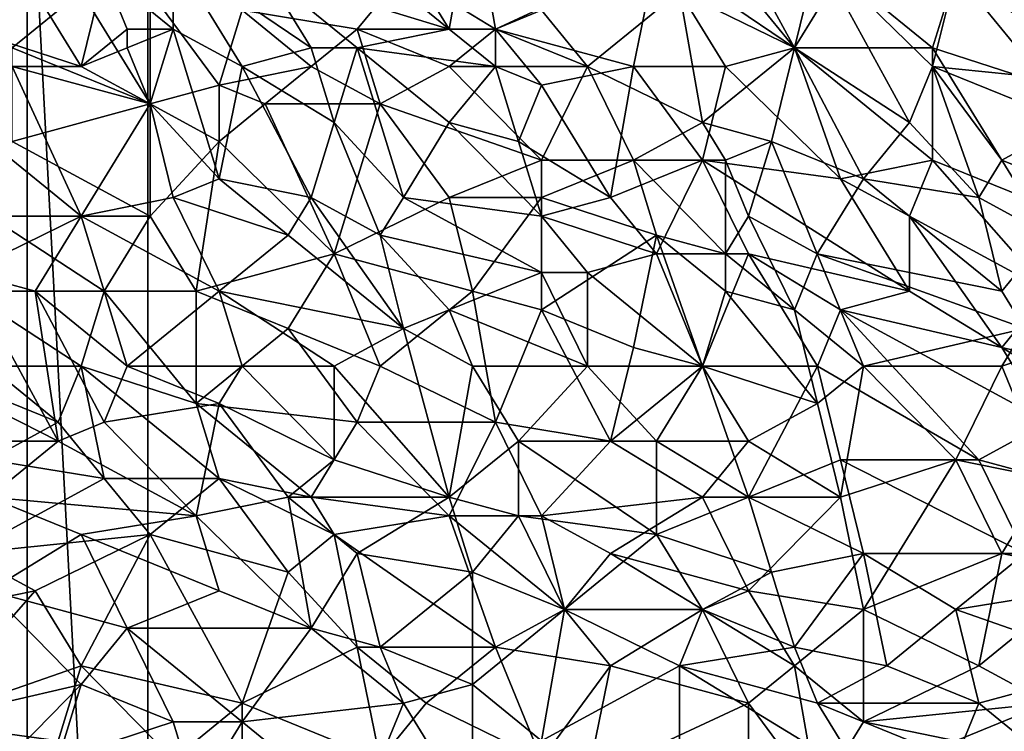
# Model space of a CAD drawing. Extents: x -0.7 to 0.7, y -0.35 to 0.35.
# Tile 184 of 226: x 0.38 to 0.54, y 0.01 to 0.13. Entities that reach past the tile are written whole.
import ezdxf

# ---------------------------------------------------------------- set-up
doc = ezdxf.new("R2010")
doc.units = 0

msp = doc.modelspace()

# ---------------------------------------------------------------- linework, layer by layer
for points in [[(0.39678, -0.21248, 0.4119), (0.39678, 0.18752, 0.4119), (0.37678, 0.16752, 0.4119)], [(0.39678, -0.21248, 0.3719), (0.37678, 0.16752, 0.3719), (0.39678, 0.18752, 0.3719)], [(0.39678, -0.21248, 0.4119), (0.39678, -0.21248, 0.3719), (0.39678, 0.18752, 0.3719)], [(0.39678, -0.21248, 0.4119), (0.39678, 0.18752, 0.3719), (0.39678, 0.18752, 0.4119)], [(0.39678, -0.21248, 0.4119), (0.37678, 0.16752, 0.4119), (0.37678, -0.19248, 0.4119)], [(0.39678, -0.21248, 0.3719), (0.37678, -0.19248, 0.3719), (0.37678, 0.16752, 0.3719)], [(0.37678, -0.19248, 0.4119), (0.37678, 0.16752, 0.4119), (0.37678, 0.16752, 0.3719)], [(0.37678, -0.19248, 0.4119), (0.37678, 0.16752, 0.3719), (0.37678, -0.19248, 0.3719)], [(0.42007, 0.1481, 0.43697), (0.4468, 0.12635, 0.43699), (0.42771, 0.15743, 0.43698)], [(0.4468, 0.12635, 0.43699), (0.45062, 0.1481, 0.43696), (0.42771, 0.15743, 0.43698)], [(0.48499, 0.13257, 0.4125), (0.48881, 0.15121, 0.41253), (0.50408, 0.12325, 0.4125)], [(0.50408, 0.12325, 0.4125), (0.48881, 0.15121, 0.41253), (0.5079, 0.13878, 0.41249)], [(0.41625, 0.13567, 0.43698), (0.4468, 0.12635, 0.43699), (0.42007, 0.1481, 0.43697)], [(0.4468, 0.12635, 0.43699), (0.45444, 0.12635, 0.43697), (0.45062, 0.1481, 0.43696)], [(0.45444, 0.12635, 0.43697), (0.48117, 0.13878, 0.43695), (0.45062, 0.1481, 0.43696)], [(0.50408, 0.12325, 0.43698), (0.48881, 0.14189, 0.43695), (0.48117, 0.13878, 0.43695)], [(0.50408, 0.12325, 0.43698), (0.51172, 0.13567, 0.43697), (0.48881, 0.14189, 0.43695)], [(0.55372, 0.12635, 0.43695), (0.56136, 0.14189, 0.43691), (0.53845, 0.13878, 0.43693)], [(0.36661, 0.12635, 0.43701), (0.37807, 0.13257, 0.43697), (0.35516, 0.13878, 0.43699)], [(0.37425, 0.12325, 0.41247), (0.37043, 0.13878, 0.41247), (0.38571, 0.13257, 0.41248)], [(0.40098, 0.12635, 0.43698), (0.40098, 0.13878, 0.43696), (0.38952, 0.13567, 0.43696)], [(0.42389, 0.12325, 0.437), (0.41625, 0.13567, 0.43698), (0.40098, 0.13878, 0.43696)], [(0.41244, 0.12014, 0.43701), (0.42389, 0.12325, 0.437), (0.40098, 0.13878, 0.43696)], [(0.40098, 0.12635, 0.43698), (0.41244, 0.12014, 0.43701), (0.40098, 0.13878, 0.43696)], [(0.47735, 0.12014, 0.43698), (0.48117, 0.13878, 0.43695), (0.45444, 0.12635, 0.43697)], [(0.47735, 0.12014, 0.43698), (0.49263, 0.12014, 0.43699), (0.48117, 0.13878, 0.43695)], [(0.49263, 0.12014, 0.43699), (0.50408, 0.12325, 0.43698), (0.48117, 0.13878, 0.43695)], [(0.52317, 0.11082, 0.41248), (0.50408, 0.12325, 0.4125), (0.5079, 0.13878, 0.41249)], [(0.52699, 0.12014, 0.41251), (0.5079, 0.13878, 0.41249), (0.53081, 0.13567, 0.41252)], [(0.52317, 0.11082, 0.41248), (0.5079, 0.13878, 0.41249), (0.52699, 0.12014, 0.41251)], [(0.53081, 0.13567, 0.43695), (0.55372, 0.12635, 0.43695), (0.53845, 0.13878, 0.43693)], [(0.38571, 0.12014, 0.437), (0.38952, 0.13567, 0.43696), (0.37807, 0.13257, 0.43697)], [(0.38571, 0.12014, 0.437), (0.39334, 0.12635, 0.43697), (0.38952, 0.13567, 0.43696)], [(0.39334, 0.12635, 0.43697), (0.40098, 0.12635, 0.43698), (0.38952, 0.13567, 0.43696)], [(0.43153, 0.12635, 0.41248), (0.41244, 0.12946, 0.41247), (0.43917, 0.13567, 0.41246)], [(0.43153, 0.12325, 0.43701), (0.4468, 0.12635, 0.43699), (0.41625, 0.13567, 0.43698)], [(0.42389, 0.12325, 0.437), (0.43153, 0.12325, 0.43701), (0.41625, 0.13567, 0.43698)], [(0.43153, 0.12635, 0.41248), (0.43917, 0.13567, 0.41246), (0.45444, 0.12635, 0.41247)], [(0.45444, 0.12635, 0.41247), (0.43917, 0.13567, 0.41246), (0.46208, 0.12946, 0.41247)], [(0.52699, 0.12325, 0.43699), (0.51172, 0.13567, 0.43697), (0.50408, 0.12325, 0.43698)], [(0.52699, 0.12325, 0.43699), (0.53081, 0.13567, 0.43695), (0.51172, 0.13567, 0.43697)], [(0.52699, 0.12325, 0.43699), (0.54609, 0.11703, 0.43696), (0.53081, 0.13567, 0.43695)], [(0.52699, 0.12014, 0.41251), (0.53081, 0.13567, 0.41252), (0.55754, 0.11703, 0.41252)], [(0.55754, 0.11703, 0.41252), (0.53081, 0.13567, 0.41252), (0.55754, 0.13257, 0.41255)], [(0.54609, 0.11703, 0.43696), (0.55372, 0.12635, 0.43695), (0.53081, 0.13567, 0.43695)], [(0.36661, 0.12635, 0.43701), (0.38571, 0.12014, 0.437), (0.37807, 0.13257, 0.43697)], [(0.39716, 0.11392, 0.41245), (0.37425, 0.12325, 0.41247), (0.38571, 0.13257, 0.41248)], [(0.39716, 0.11392, 0.41245), (0.38571, 0.13257, 0.41248), (0.39716, 0.13257, 0.41248)], [(0.40862, 0.11703, 0.41247), (0.39716, 0.13257, 0.41248), (0.41244, 0.12946, 0.41247)], [(0.39716, 0.11392, 0.41245), (0.39716, 0.13257, 0.41248), (0.40862, 0.11703, 0.41247)], [(0.46971, 0.12014, 0.41249), (0.46208, 0.12946, 0.41247), (0.48499, 0.13257, 0.4125)], [(0.46971, 0.12014, 0.41249), (0.48499, 0.13257, 0.4125), (0.48881, 0.11082, 0.41248)], [(0.48881, 0.11082, 0.41248), (0.48499, 0.13257, 0.4125), (0.50408, 0.12325, 0.4125)], [(0.41244, 0.12946, 0.41247), (0.42389, 0.12014, 0.41248), (0.40862, 0.11703, 0.41247)], [(0.42389, 0.12014, 0.41248), (0.41244, 0.12946, 0.41247), (0.43153, 0.12635, 0.41248)], [(0.45444, 0.12635, 0.41247), (0.46208, 0.12946, 0.41247), (0.46971, 0.12014, 0.41249)], [(0.37425, 0.12014, 0.43701), (0.38571, 0.12014, 0.437), (0.36661, 0.12635, 0.43701)], [(0.39334, 0.12325, 0.43701), (0.39334, 0.12635, 0.43697), (0.38571, 0.12014, 0.437)], [(0.39334, 0.12325, 0.43701), (0.40098, 0.12635, 0.43698), (0.39334, 0.12635, 0.43697)], [(0.39334, 0.12325, 0.43701), (0.39716, 0.11392, 0.43699), (0.40098, 0.12635, 0.43698)], [(0.39716, 0.11392, 0.43699), (0.40862, 0.10149, 0.43701), (0.40098, 0.12635, 0.43698)], [(0.40862, 0.10149, 0.43701), (0.41244, 0.12014, 0.43701), (0.40098, 0.12635, 0.43698)], [(0.43153, 0.12635, 0.41248), (0.43535, 0.11392, 0.41245), (0.42389, 0.12014, 0.41248)], [(0.43153, 0.12635, 0.41248), (0.45444, 0.12635, 0.41247), (0.4468, 0.12014, 0.41246)], [(0.43153, 0.12325, 0.43701), (0.45444, 0.12014, 0.43699), (0.4468, 0.12635, 0.43699)], [(0.43535, 0.11392, 0.41245), (0.43153, 0.12635, 0.41248), (0.4468, 0.12014, 0.41246)], [(0.45444, 0.12014, 0.43699), (0.45444, 0.12635, 0.43697), (0.4468, 0.12635, 0.43699)], [(0.45444, 0.12635, 0.41247), (0.46971, 0.12014, 0.41249), (0.4468, 0.12014, 0.41246)], [(0.46208, 0.11703, 0.43698), (0.47735, 0.12014, 0.43698), (0.45444, 0.12635, 0.43697)], [(0.46208, 0.11703, 0.43698), (0.45444, 0.12635, 0.43697), (0.45444, 0.12014, 0.43699)], [(0.37425, 0.12325, 0.41247), (0.39716, 0.11392, 0.41245), (0.37425, 0.10771, 0.41246)], [(0.39716, 0.11392, 0.43699), (0.39334, 0.12325, 0.43701), (0.38571, 0.12014, 0.437)], [(0.41244, 0.12014, 0.43701), (0.42771, 0.11082, 0.43699), (0.42389, 0.12325, 0.437)], [(0.42771, 0.11082, 0.43699), (0.43153, 0.12325, 0.43701), (0.42389, 0.12325, 0.437)], [(0.42771, 0.11082, 0.43699), (0.43917, 0.09839, 0.43701), (0.43153, 0.12325, 0.43701)], [(0.4468, 0.11082, 0.43701), (0.45444, 0.12014, 0.43699), (0.43153, 0.12325, 0.43701)], [(0.43917, 0.09839, 0.43701), (0.4468, 0.11082, 0.43701), (0.43153, 0.12325, 0.43701)], [(0.48881, 0.11082, 0.41248), (0.50408, 0.12325, 0.4125), (0.50026, 0.10771, 0.41248)], [(0.49263, 0.12014, 0.43699), (0.51172, 0.10149, 0.43702), (0.50408, 0.12325, 0.43698)], [(0.50026, 0.10771, 0.41248), (0.50408, 0.12325, 0.4125), (0.51554, 0.10149, 0.41248)], [(0.51554, 0.10149, 0.41248), (0.50408, 0.12325, 0.4125), (0.52317, 0.11082, 0.41248)], [(0.52699, 0.1046, 0.43699), (0.52699, 0.12325, 0.43699), (0.50408, 0.12325, 0.43698)], [(0.51172, 0.10149, 0.43702), (0.52699, 0.1046, 0.43699), (0.50408, 0.12325, 0.43698)], [(0.54227, 0.09839, 0.43698), (0.54609, 0.11703, 0.43696), (0.52699, 0.12325, 0.43699)], [(0.52699, 0.1046, 0.43699), (0.54227, 0.09839, 0.43698), (0.52699, 0.12325, 0.43699)], [(0.38571, 0.09528, 0.437), (0.37425, 0.12014, 0.43701), (0.37043, 0.10771, 0.43702)], [(0.37425, 0.12014, 0.43701), (0.39716, 0.11392, 0.43699), (0.38571, 0.12014, 0.437)], [(0.38571, 0.09528, 0.437), (0.39716, 0.11392, 0.43699), (0.37425, 0.12014, 0.43701)], [(0.41625, 0.11392, 0.41245), (0.40862, 0.11703, 0.41247), (0.42389, 0.12014, 0.41248)], [(0.42389, 0.09839, 0.43699), (0.41244, 0.12014, 0.43701), (0.40862, 0.10149, 0.43701)], [(0.42389, 0.09839, 0.43699), (0.42771, 0.11082, 0.43699), (0.41244, 0.12014, 0.43701)], [(0.43535, 0.11392, 0.41245), (0.41625, 0.11392, 0.41245), (0.42389, 0.12014, 0.41248)], [(0.4468, 0.12014, 0.41246), (0.46208, 0.1046, 0.41249), (0.43535, 0.11392, 0.41245)], [(0.46971, 0.12014, 0.41249), (0.46208, 0.1046, 0.41249), (0.4468, 0.12014, 0.41246)], [(0.4468, 0.11082, 0.43701), (0.45826, 0.10771, 0.43697), (0.45444, 0.12014, 0.43699)], [(0.45826, 0.10771, 0.43697), (0.46208, 0.11703, 0.43698), (0.45444, 0.12014, 0.43699)], [(0.46208, 0.1046, 0.41249), (0.46971, 0.12014, 0.41249), (0.47735, 0.1046, 0.41248)], [(0.47353, 0.09839, 0.43701), (0.47735, 0.12014, 0.43698), (0.46208, 0.11703, 0.43698)], [(0.47735, 0.1046, 0.41248), (0.46971, 0.12014, 0.41249), (0.48881, 0.11082, 0.41248)], [(0.48881, 0.1046, 0.43701), (0.47735, 0.12014, 0.43698), (0.47353, 0.09839, 0.43701)], [(0.48881, 0.1046, 0.43701), (0.49263, 0.12014, 0.43699), (0.47735, 0.12014, 0.43698)], [(0.48881, 0.1046, 0.43701), (0.51172, 0.10149, 0.43702), (0.49263, 0.12014, 0.43699)], [(0.53463, 0.09839, 0.41248), (0.52317, 0.11082, 0.41248), (0.52699, 0.12014, 0.41251)], [(0.5499, 0.11082, 0.41248), (0.52699, 0.12014, 0.41251), (0.55754, 0.11703, 0.41252)], [(0.53845, 0.1046, 0.41249), (0.52699, 0.12014, 0.41251), (0.5499, 0.11082, 0.41248)], [(0.53463, 0.09839, 0.41248), (0.52699, 0.12014, 0.41251), (0.53845, 0.1046, 0.41249)], [(0.40862, 0.11703, 0.41247), (0.40862, 0.10771, 0.41248), (0.39716, 0.11392, 0.41245)], [(0.40862, 0.11703, 0.41247), (0.41625, 0.11392, 0.41245), (0.40862, 0.10771, 0.41248)], [(0.47353, 0.09839, 0.43701), (0.46208, 0.11703, 0.43698), (0.45826, 0.10771, 0.43697)], [(0.39716, 0.11392, 0.41245), (0.39716, 0.09528, 0.41247), (0.37425, 0.10771, 0.41246)], [(0.38571, 0.09528, 0.437), (0.40098, 0.09839, 0.437), (0.39716, 0.11392, 0.43699)], [(0.40098, 0.09839, 0.437), (0.40862, 0.10149, 0.43701), (0.39716, 0.11392, 0.43699)], [(0.39716, 0.09528, 0.41247), (0.39716, 0.11392, 0.41245), (0.40862, 0.10771, 0.41248)], [(0.41625, 0.11392, 0.41245), (0.42771, 0.08906, 0.41247), (0.40862, 0.10771, 0.41248)], [(0.42771, 0.08906, 0.41247), (0.41625, 0.11392, 0.41245), (0.43535, 0.11392, 0.41245)], [(0.42771, 0.08906, 0.41247), (0.43535, 0.11392, 0.41245), (0.4468, 0.09839, 0.41248)], [(0.43535, 0.11392, 0.41245), (0.46208, 0.1046, 0.41249), (0.4468, 0.09839, 0.41248)], [(0.42389, 0.09839, 0.43699), (0.43535, 0.09217, 0.437), (0.42771, 0.11082, 0.43699)], [(0.43535, 0.09217, 0.437), (0.43917, 0.09839, 0.43701), (0.42771, 0.11082, 0.43699)], [(0.43917, 0.09839, 0.43701), (0.46208, 0.09528, 0.43699), (0.4468, 0.11082, 0.43701)], [(0.46208, 0.09528, 0.43699), (0.45826, 0.10771, 0.43697), (0.4468, 0.11082, 0.43701)], [(0.47735, 0.1046, 0.41248), (0.48881, 0.11082, 0.41248), (0.49263, 0.1046, 0.4125)], [(0.49263, 0.1046, 0.4125), (0.48881, 0.11082, 0.41248), (0.50026, 0.10771, 0.41248)], [(0.53463, 0.09839, 0.41248), (0.51554, 0.10149, 0.41248), (0.52317, 0.11082, 0.41248)], [(0.53845, 0.1046, 0.41249), (0.5499, 0.11082, 0.41248), (0.55372, 0.09839, 0.41248)], [(0.37425, 0.10771, 0.41246), (0.39716, 0.09528, 0.41247), (0.37043, 0.09528, 0.41247)], [(0.38571, 0.09528, 0.437), (0.37043, 0.10771, 0.43702), (0.37043, 0.09528, 0.43702)], [(0.40862, 0.10771, 0.41248), (0.4048, 0.08285, 0.41249), (0.39716, 0.09528, 0.41247)], [(0.42771, 0.08906, 0.41247), (0.4048, 0.08285, 0.41249), (0.40862, 0.10771, 0.41248)], [(0.46208, 0.09528, 0.43699), (0.47353, 0.09839, 0.43701), (0.45826, 0.10771, 0.43697)], [(0.49644, 0.09528, 0.41247), (0.49263, 0.1046, 0.4125), (0.50026, 0.10771, 0.41248)], [(0.49644, 0.09528, 0.41247), (0.50026, 0.10771, 0.41248), (0.50785, 0.08906, 0.41246)], [(0.50785, 0.08906, 0.41246), (0.50026, 0.10771, 0.41248), (0.51554, 0.10149, 0.41248)], [(0.46208, 0.1046, 0.41249), (0.46208, 0.09839, 0.4125), (0.4468, 0.09839, 0.41248)], [(0.46208, 0.09839, 0.4125), (0.46208, 0.1046, 0.41249), (0.47735, 0.1046, 0.41248)], [(0.48117, 0.09217, 0.41248), (0.46208, 0.09839, 0.4125), (0.47735, 0.1046, 0.41248)], [(0.48117, 0.08906, 0.43702), (0.48881, 0.1046, 0.43701), (0.47353, 0.09839, 0.43701)], [(0.49263, 0.08906, 0.41249), (0.47735, 0.1046, 0.41248), (0.49263, 0.1046, 0.4125)], [(0.49263, 0.08906, 0.41249), (0.48117, 0.09217, 0.41248), (0.47735, 0.1046, 0.41248)], [(0.48117, 0.08906, 0.43702), (0.49644, 0.08906, 0.43701), (0.48881, 0.1046, 0.43701)], [(0.52317, 0.08285, 0.43703), (0.51172, 0.10149, 0.43702), (0.48881, 0.1046, 0.43701)], [(0.49644, 0.08906, 0.43701), (0.52317, 0.08285, 0.43703), (0.48881, 0.1046, 0.43701)], [(0.49263, 0.08906, 0.41249), (0.49263, 0.1046, 0.4125), (0.49644, 0.09528, 0.41247)], [(0.52317, 0.09528, 0.43702), (0.52699, 0.1046, 0.43699), (0.51172, 0.10149, 0.43702)], [(0.52317, 0.09528, 0.43702), (0.54609, 0.08285, 0.437), (0.52699, 0.1046, 0.43699)], [(0.54609, 0.08285, 0.437), (0.54227, 0.09839, 0.43698), (0.52699, 0.1046, 0.43699)], [(0.54609, 0.09217, 0.41248), (0.53463, 0.09839, 0.41248), (0.53845, 0.1046, 0.41249)], [(0.54609, 0.09217, 0.41248), (0.53845, 0.1046, 0.41249), (0.55372, 0.09839, 0.41248)], [(0.42007, 0.09217, 0.437), (0.40862, 0.10149, 0.43701), (0.40098, 0.09839, 0.437)], [(0.42007, 0.09217, 0.437), (0.42389, 0.09839, 0.43699), (0.40862, 0.10149, 0.43701)], [(0.50785, 0.08906, 0.41246), (0.51554, 0.10149, 0.41248), (0.53845, 0.08285, 0.41246)], [(0.52317, 0.09528, 0.43702), (0.51172, 0.10149, 0.43702), (0.52317, 0.08285, 0.43703)], [(0.53845, 0.08285, 0.41246), (0.51554, 0.10149, 0.41248), (0.53463, 0.09839, 0.41248)], [(0.40862, 0.08285, 0.43699), (0.40098, 0.09839, 0.437), (0.38571, 0.09528, 0.437)], [(0.40862, 0.08285, 0.43699), (0.42007, 0.09217, 0.437), (0.40098, 0.09839, 0.437)], [(0.43917, 0.07664, 0.437), (0.42389, 0.09839, 0.43699), (0.42007, 0.09217, 0.437)], [(0.43917, 0.07664, 0.437), (0.43535, 0.09217, 0.437), (0.42389, 0.09839, 0.43699)], [(0.42771, 0.08906, 0.41247), (0.4468, 0.09839, 0.41248), (0.45062, 0.08285, 0.41248)], [(0.46208, 0.08596, 0.43698), (0.43917, 0.09839, 0.43701), (0.43535, 0.09217, 0.437)], [(0.43917, 0.09839, 0.43701), (0.46208, 0.08596, 0.43698), (0.46208, 0.09528, 0.43699)], [(0.45062, 0.08285, 0.41248), (0.4468, 0.09839, 0.41248), (0.46208, 0.09839, 0.4125)], [(0.46208, 0.07974, 0.41248), (0.45062, 0.08285, 0.41248), (0.46208, 0.09839, 0.4125)], [(0.48117, 0.08906, 0.43702), (0.47353, 0.09839, 0.43701), (0.46208, 0.09528, 0.43699)], [(0.46208, 0.09839, 0.4125), (0.48117, 0.09217, 0.41248), (0.46208, 0.07974, 0.41248)], [(0.53845, 0.08285, 0.41246), (0.53463, 0.09839, 0.41248), (0.54609, 0.09217, 0.41248)], [(0.36661, 0.08285, 0.41249), (0.37043, 0.09528, 0.41247), (0.38952, 0.08285, 0.41249)], [(0.36661, 0.08596, 0.43701), (0.38571, 0.09528, 0.437), (0.37043, 0.09528, 0.43702)], [(0.37807, 0.08285, 0.43702), (0.38571, 0.09528, 0.437), (0.36661, 0.08596, 0.43701)], [(0.37043, 0.09528, 0.41247), (0.39716, 0.09528, 0.41247), (0.38952, 0.08285, 0.41249)], [(0.37807, 0.08285, 0.43702), (0.39334, 0.07042, 0.43701), (0.38571, 0.09528, 0.437)], [(0.39334, 0.07042, 0.43701), (0.40862, 0.08285, 0.43699), (0.38571, 0.09528, 0.437)], [(0.39716, 0.09528, 0.41247), (0.4048, 0.08285, 0.41249), (0.38952, 0.08285, 0.41249)], [(0.46971, 0.08596, 0.437), (0.48117, 0.08906, 0.43702), (0.46208, 0.09528, 0.43699)], [(0.46971, 0.08596, 0.437), (0.46208, 0.09528, 0.43699), (0.46208, 0.08596, 0.43698)], [(0.49263, 0.08906, 0.41249), (0.49644, 0.09528, 0.41247), (0.50408, 0.07974, 0.41248)], [(0.50785, 0.08906, 0.41246), (0.50408, 0.07974, 0.41248), (0.49644, 0.09528, 0.41247)], [(0.53845, 0.07353, 0.43702), (0.54609, 0.08285, 0.437), (0.52317, 0.09528, 0.43702)], [(0.52317, 0.08285, 0.43703), (0.53845, 0.07353, 0.43702), (0.52317, 0.09528, 0.43702)], [(0.40862, 0.08285, 0.43699), (0.43917, 0.07664, 0.437), (0.42007, 0.09217, 0.437)], [(0.4468, 0.07974, 0.437), (0.46208, 0.08596, 0.43698), (0.43535, 0.09217, 0.437)], [(0.43917, 0.07664, 0.437), (0.4468, 0.07974, 0.437), (0.43535, 0.09217, 0.437)], [(0.47735, 0.07353, 0.4125), (0.46208, 0.07974, 0.41248), (0.48117, 0.09217, 0.41248)], [(0.48881, 0.07042, 0.41248), (0.47735, 0.07353, 0.4125), (0.48117, 0.09217, 0.41248)], [(0.49263, 0.08285, 0.41248), (0.48117, 0.09217, 0.41248), (0.49263, 0.08906, 0.41249)], [(0.48881, 0.07042, 0.41248), (0.48117, 0.09217, 0.41248), (0.49263, 0.08285, 0.41248)], [(0.53845, 0.08285, 0.41246), (0.54609, 0.09217, 0.41248), (0.54227, 0.07664, 0.41245)], [(0.42007, 0.07664, 0.41249), (0.4048, 0.08285, 0.41249), (0.42771, 0.08906, 0.41247)], [(0.42007, 0.07664, 0.41249), (0.42771, 0.08906, 0.41247), (0.43535, 0.07042, 0.41249)], [(0.43535, 0.07042, 0.41249), (0.42771, 0.08906, 0.41247), (0.45062, 0.08285, 0.41248)], [(0.48881, 0.07042, 0.43702), (0.48117, 0.08906, 0.43702), (0.46971, 0.08596, 0.437)], [(0.48881, 0.07042, 0.43702), (0.49644, 0.08906, 0.43701), (0.48117, 0.08906, 0.43702)], [(0.5079, 0.07042, 0.43703), (0.49644, 0.08906, 0.43701), (0.48881, 0.07042, 0.43702)], [(0.50408, 0.07974, 0.41248), (0.49263, 0.08285, 0.41248), (0.49263, 0.08906, 0.41249)], [(0.51172, 0.07974, 0.43702), (0.52317, 0.08285, 0.43703), (0.49644, 0.08906, 0.43701)], [(0.5079, 0.07042, 0.43703), (0.51172, 0.07974, 0.43702), (0.49644, 0.08906, 0.43701)], [(0.50408, 0.07974, 0.41248), (0.50785, 0.08906, 0.41246), (0.51554, 0.07042, 0.41247)], [(0.54227, 0.07664, 0.41245), (0.50785, 0.08906, 0.41246), (0.53845, 0.08285, 0.41246)], [(0.50785, 0.08906, 0.41246), (0.54227, 0.07664, 0.41245), (0.51554, 0.07042, 0.41247)], [(0.38189, 0.05799, 0.43701), (0.36661, 0.08596, 0.43701), (0.35134, 0.07353, 0.43701)], [(0.38189, 0.05799, 0.43701), (0.37807, 0.08285, 0.43702), (0.36661, 0.08596, 0.43701)], [(0.46971, 0.07042, 0.43702), (0.46208, 0.08596, 0.43698), (0.4468, 0.07974, 0.437)], [(0.46971, 0.07042, 0.43702), (0.46971, 0.08596, 0.437), (0.46208, 0.08596, 0.43698)], [(0.46971, 0.07042, 0.43702), (0.48881, 0.07042, 0.43702), (0.46971, 0.08596, 0.437)], [(0.38571, 0.07042, 0.41247), (0.36661, 0.08285, 0.41249), (0.38952, 0.08285, 0.41249)], [(0.37043, 0.07042, 0.41247), (0.36661, 0.08285, 0.41249), (0.38571, 0.07042, 0.41247)], [(0.38952, 0.0611, 0.43701), (0.39334, 0.07042, 0.43701), (0.37807, 0.08285, 0.43702)], [(0.38189, 0.05799, 0.43701), (0.38952, 0.0611, 0.43701), (0.37807, 0.08285, 0.43702)], [(0.38952, 0.08285, 0.41249), (0.4048, 0.06421, 0.41249), (0.38571, 0.07042, 0.41247)], [(0.4048, 0.08285, 0.41249), (0.4048, 0.06421, 0.41249), (0.38952, 0.08285, 0.41249)], [(0.39334, 0.07042, 0.43701), (0.41244, 0.07042, 0.43699), (0.40862, 0.08285, 0.43699)], [(0.4048, 0.06421, 0.41249), (0.4048, 0.08285, 0.41249), (0.42007, 0.07664, 0.41249)], [(0.41244, 0.07042, 0.43699), (0.42771, 0.07042, 0.43701), (0.40862, 0.08285, 0.43699)], [(0.42771, 0.07042, 0.43701), (0.43917, 0.07664, 0.437), (0.40862, 0.08285, 0.43699)], [(0.45444, 0.0611, 0.41249), (0.43535, 0.07042, 0.41249), (0.45062, 0.08285, 0.41248)], [(0.45444, 0.0611, 0.41249), (0.45062, 0.08285, 0.41248), (0.46208, 0.07974, 0.41248)], [(0.48881, 0.07042, 0.41248), (0.49263, 0.08285, 0.41248), (0.5079, 0.06421, 0.41248)], [(0.5079, 0.06421, 0.41248), (0.49263, 0.08285, 0.41248), (0.50408, 0.07974, 0.41248)], [(0.51172, 0.07974, 0.43702), (0.53845, 0.07353, 0.43702), (0.52317, 0.08285, 0.43703)], [(0.56518, 0.06731, 0.437), (0.54609, 0.08285, 0.437), (0.53845, 0.07353, 0.43702)], [(0.45062, 0.07042, 0.43697), (0.4468, 0.07974, 0.437), (0.43917, 0.07664, 0.437)], [(0.45062, 0.07042, 0.43697), (0.46971, 0.07042, 0.43702), (0.4468, 0.07974, 0.437)], [(0.45444, 0.0611, 0.41249), (0.46208, 0.07974, 0.41248), (0.47353, 0.05799, 0.41247)], [(0.47353, 0.05799, 0.41247), (0.46208, 0.07974, 0.41248), (0.47735, 0.07353, 0.4125)], [(0.50408, 0.07974, 0.41248), (0.51554, 0.07042, 0.41247), (0.5079, 0.06421, 0.41248)], [(0.53463, 0.05488, 0.43703), (0.51172, 0.07974, 0.43702), (0.5079, 0.07042, 0.43703)], [(0.51172, 0.07974, 0.43702), (0.54609, 0.0611, 0.43702), (0.53845, 0.07353, 0.43702)], [(0.53463, 0.05488, 0.43703), (0.54609, 0.0611, 0.43702), (0.51172, 0.07974, 0.43702)], [(0.4048, 0.06421, 0.41249), (0.42007, 0.07664, 0.41249), (0.43153, 0.0611, 0.41248)], [(0.43153, 0.0611, 0.41248), (0.42007, 0.07664, 0.41249), (0.43535, 0.07042, 0.41249)], [(0.4468, 0.04867, 0.43701), (0.43917, 0.07664, 0.437), (0.42771, 0.07042, 0.43701)], [(0.4468, 0.04867, 0.43701), (0.45062, 0.07042, 0.43697), (0.43917, 0.07664, 0.437)], [(0.51554, 0.07042, 0.41247), (0.54227, 0.07664, 0.41245), (0.53845, 0.07042, 0.41246)], [(0.53845, 0.07042, 0.41246), (0.54227, 0.07664, 0.41245), (0.55754, 0.07664, 0.41247)], [(0.53845, 0.07042, 0.41246), (0.55754, 0.07664, 0.41247), (0.54609, 0.05178, 0.41245)], [(0.36661, 0.05799, 0.43703), (0.38189, 0.05799, 0.43701), (0.35134, 0.07353, 0.43701)], [(0.48881, 0.07042, 0.41248), (0.47353, 0.05799, 0.41247), (0.47735, 0.07353, 0.4125)], [(0.55372, 0.06421, 0.437), (0.56518, 0.06731, 0.437), (0.53845, 0.07353, 0.43702)], [(0.54609, 0.0611, 0.43702), (0.55372, 0.06421, 0.437), (0.53845, 0.07353, 0.43702)], [(0.38189, 0.0611, 0.41248), (0.36661, 0.06731, 0.41249), (0.37043, 0.07042, 0.41247)], [(0.38189, 0.0611, 0.41248), (0.37043, 0.07042, 0.41247), (0.38571, 0.07042, 0.41247)], [(0.38952, 0.05178, 0.41249), (0.38189, 0.0611, 0.41248), (0.38571, 0.07042, 0.41247)], [(0.40862, 0.05178, 0.41248), (0.38571, 0.07042, 0.41247), (0.4048, 0.06421, 0.41249)], [(0.38952, 0.05178, 0.41249), (0.38571, 0.07042, 0.41247), (0.40862, 0.05178, 0.41248)], [(0.38952, 0.0611, 0.43701), (0.40862, 0.06421, 0.43701), (0.39334, 0.07042, 0.43701)], [(0.40862, 0.06421, 0.43701), (0.41244, 0.07042, 0.43699), (0.39334, 0.07042, 0.43701)], [(0.40862, 0.06421, 0.43701), (0.42771, 0.05488, 0.43701), (0.41244, 0.07042, 0.43699)], [(0.41244, 0.07042, 0.43699), (0.42771, 0.05488, 0.43701), (0.42771, 0.07042, 0.43701)], [(0.42771, 0.05488, 0.43701), (0.4468, 0.04867, 0.43701), (0.42771, 0.07042, 0.43701)], [(0.45444, 0.0611, 0.41249), (0.43153, 0.0611, 0.41248), (0.43535, 0.07042, 0.41249)], [(0.4468, 0.04867, 0.43701), (0.45826, 0.05799, 0.43698), (0.45062, 0.07042, 0.43697)], [(0.45826, 0.05799, 0.43698), (0.46971, 0.07042, 0.43702), (0.45062, 0.07042, 0.43697)], [(0.45826, 0.05799, 0.43698), (0.48117, 0.05799, 0.43702), (0.46971, 0.07042, 0.43702)], [(0.48117, 0.05799, 0.43702), (0.48881, 0.07042, 0.43702), (0.46971, 0.07042, 0.43702)], [(0.47353, 0.05799, 0.41247), (0.48881, 0.07042, 0.41248), (0.49644, 0.05799, 0.41249)], [(0.48117, 0.05799, 0.43702), (0.49644, 0.04867, 0.43701), (0.48881, 0.07042, 0.43702)], [(0.49644, 0.04867, 0.43701), (0.5079, 0.07042, 0.43703), (0.48881, 0.07042, 0.43702)], [(0.49644, 0.05799, 0.41249), (0.48881, 0.07042, 0.41248), (0.5079, 0.06421, 0.41248)], [(0.51172, 0.05488, 0.43703), (0.5079, 0.07042, 0.43703), (0.49644, 0.04867, 0.43701)], [(0.51172, 0.04867, 0.41247), (0.5079, 0.06421, 0.41248), (0.51554, 0.07042, 0.41247)], [(0.51172, 0.05488, 0.43703), (0.53463, 0.05488, 0.43703), (0.5079, 0.07042, 0.43703)], [(0.53081, 0.05488, 0.41246), (0.51172, 0.04867, 0.41247), (0.51554, 0.07042, 0.41247)], [(0.53845, 0.07042, 0.41246), (0.53081, 0.05488, 0.41246), (0.51554, 0.07042, 0.41247)], [(0.54609, 0.05178, 0.41245), (0.53081, 0.05488, 0.41246), (0.53845, 0.07042, 0.41246)], [(0.37043, 0.05488, 0.41248), (0.36661, 0.06731, 0.41249), (0.38189, 0.0611, 0.41248)], [(0.4048, 0.04556, 0.43703), (0.40862, 0.06421, 0.43701), (0.38952, 0.0611, 0.43701)], [(0.42389, 0.04867, 0.4125), (0.4048, 0.06421, 0.41249), (0.43153, 0.0611, 0.41248)], [(0.42389, 0.04867, 0.4125), (0.40862, 0.05178, 0.41248), (0.4048, 0.06421, 0.41249)], [(0.4048, 0.04556, 0.43703), (0.42007, 0.04867, 0.43701), (0.40862, 0.06421, 0.43701)], [(0.40862, 0.06421, 0.43701), (0.42007, 0.04867, 0.43701), (0.42771, 0.05488, 0.43701)], [(0.49644, 0.05799, 0.41249), (0.5079, 0.06421, 0.41248), (0.51172, 0.04867, 0.41247)], [(0.38189, 0.0611, 0.41248), (0.38952, 0.05178, 0.41249), (0.37043, 0.05488, 0.41248)], [(0.4048, 0.04556, 0.43703), (0.38952, 0.0611, 0.43701), (0.38189, 0.05799, 0.43701)], [(0.42389, 0.04867, 0.4125), (0.43153, 0.0611, 0.41248), (0.4468, 0.04556, 0.41249)], [(0.4468, 0.04556, 0.41249), (0.43153, 0.0611, 0.41248), (0.45444, 0.0611, 0.41249)], [(0.4468, 0.04556, 0.41249), (0.45444, 0.0611, 0.41249), (0.46208, 0.04556, 0.41248)], [(0.46208, 0.04556, 0.41248), (0.45444, 0.0611, 0.41249), (0.47353, 0.05799, 0.41247)], [(0.53463, 0.05488, 0.43703), (0.55754, 0.04867, 0.43703), (0.54609, 0.0611, 0.43702)], [(0.37043, 0.04867, 0.43702), (0.38189, 0.05799, 0.43701), (0.36661, 0.05799, 0.43703)], [(0.37043, 0.04867, 0.43702), (0.4048, 0.04556, 0.43703), (0.38189, 0.05799, 0.43701)], [(0.45826, 0.04556, 0.43701), (0.45826, 0.05799, 0.43698), (0.4468, 0.04867, 0.43701)], [(0.45826, 0.05799, 0.43698), (0.48117, 0.04246, 0.43703), (0.48117, 0.05799, 0.43702)], [(0.45826, 0.04556, 0.43701), (0.48117, 0.04246, 0.43703), (0.45826, 0.05799, 0.43698)], [(0.46208, 0.04556, 0.41248), (0.47353, 0.05799, 0.41247), (0.48881, 0.04867, 0.41249)], [(0.48881, 0.04867, 0.41249), (0.47353, 0.05799, 0.41247), (0.49644, 0.05799, 0.41249)], [(0.48117, 0.04246, 0.43703), (0.49644, 0.04867, 0.43701), (0.48117, 0.05799, 0.43702)], [(0.48881, 0.04867, 0.41249), (0.49644, 0.05799, 0.41249), (0.51172, 0.04867, 0.41247)], [(0.36661, 0.03935, 0.41249), (0.37043, 0.05488, 0.41248), (0.38952, 0.05178, 0.41249)], [(0.4468, 0.04867, 0.43701), (0.42771, 0.05488, 0.43701), (0.42007, 0.04867, 0.43701)], [(0.51554, 0.03935, 0.43703), (0.51172, 0.05488, 0.43703), (0.49644, 0.04867, 0.43701)], [(0.54227, 0.03935, 0.43701), (0.53463, 0.05488, 0.43703), (0.51172, 0.05488, 0.43703)], [(0.51172, 0.04867, 0.41247), (0.53081, 0.05488, 0.41246), (0.51554, 0.03003, 0.41244)], [(0.51554, 0.03935, 0.43703), (0.54227, 0.03935, 0.43701), (0.51172, 0.05488, 0.43703)], [(0.53845, 0.03935, 0.41246), (0.51554, 0.03003, 0.41244), (0.53081, 0.05488, 0.41246)], [(0.54609, 0.05178, 0.41245), (0.53845, 0.03935, 0.41246), (0.53081, 0.05488, 0.41246)], [(0.54227, 0.03935, 0.43701), (0.55754, 0.04867, 0.43703), (0.53463, 0.05488, 0.43703)], [(0.39716, 0.04246, 0.41246), (0.36661, 0.03935, 0.41249), (0.38952, 0.05178, 0.41249)], [(0.38952, 0.05178, 0.41249), (0.40862, 0.05178, 0.41248), (0.39716, 0.04246, 0.41246)], [(0.42007, 0.03624, 0.41249), (0.39716, 0.04246, 0.41246), (0.40862, 0.05178, 0.41248)], [(0.42771, 0.04246, 0.41247), (0.40862, 0.05178, 0.41248), (0.42389, 0.04867, 0.4125)], [(0.42007, 0.03624, 0.41249), (0.40862, 0.05178, 0.41248), (0.42771, 0.04246, 0.41247)], [(0.53845, 0.03935, 0.41246), (0.54609, 0.05178, 0.41245), (0.55372, 0.03624, 0.41246)], [(0.38571, 0.04246, 0.43703), (0.4048, 0.04556, 0.43703), (0.37043, 0.04867, 0.43702)], [(0.37043, 0.03313, 0.43703), (0.38571, 0.04246, 0.43703), (0.37043, 0.04867, 0.43702)], [(0.42389, 0.02692, 0.43701), (0.42007, 0.04867, 0.43701), (0.4048, 0.04556, 0.43703)], [(0.43153, 0.03935, 0.43702), (0.4468, 0.04867, 0.43701), (0.42007, 0.04867, 0.43701)], [(0.42389, 0.02692, 0.43701), (0.43153, 0.03935, 0.43702), (0.42007, 0.04867, 0.43701)], [(0.4468, 0.04556, 0.41249), (0.42771, 0.04246, 0.41247), (0.42389, 0.04867, 0.4125)], [(0.45062, 0.03624, 0.437), (0.4468, 0.04867, 0.43701), (0.43153, 0.03935, 0.43702)], [(0.45062, 0.03624, 0.437), (0.45826, 0.04556, 0.43701), (0.4468, 0.04867, 0.43701)], [(0.47353, 0.03935, 0.41246), (0.46208, 0.04556, 0.41248), (0.48881, 0.04867, 0.41249)], [(0.49644, 0.03313, 0.41247), (0.47353, 0.03935, 0.41246), (0.48881, 0.04867, 0.41249)], [(0.48117, 0.04246, 0.43703), (0.50026, 0.03624, 0.43702), (0.49644, 0.04867, 0.43701)], [(0.49644, 0.03313, 0.41247), (0.48881, 0.04867, 0.41249), (0.51172, 0.04867, 0.41247)], [(0.49644, 0.03313, 0.41247), (0.51172, 0.04867, 0.41247), (0.51554, 0.03003, 0.41244)], [(0.50026, 0.03624, 0.43702), (0.51554, 0.03935, 0.43703), (0.49644, 0.04867, 0.43701)], [(0.40862, 0.03313, 0.43702), (0.4048, 0.04556, 0.43703), (0.38571, 0.04246, 0.43703)], [(0.40862, 0.03313, 0.43702), (0.42389, 0.02692, 0.43701), (0.4048, 0.04556, 0.43703)], [(0.45444, 0.02381, 0.41248), (0.42771, 0.04246, 0.41247), (0.4468, 0.04556, 0.41249)], [(0.4659, 0.03003, 0.41247), (0.4468, 0.04556, 0.41249), (0.46208, 0.04556, 0.41248)], [(0.45444, 0.02381, 0.41248), (0.4468, 0.04556, 0.41249), (0.4659, 0.03003, 0.41247)], [(0.45062, 0.03624, 0.437), (0.4659, 0.03003, 0.43703), (0.45826, 0.04556, 0.43701)], [(0.4659, 0.03003, 0.43703), (0.48117, 0.04246, 0.43703), (0.45826, 0.04556, 0.43701)], [(0.4659, 0.03003, 0.41247), (0.46208, 0.04556, 0.41248), (0.47353, 0.03935, 0.41246)], [(0.36661, 0.03935, 0.41249), (0.39716, 0.04246, 0.41246), (0.37807, 0.03313, 0.41245)], [(0.39334, 0.02692, 0.43704), (0.38571, 0.04246, 0.43703), (0.37043, 0.03313, 0.43703)], [(0.38571, 0.0207, 0.41245), (0.37807, 0.03313, 0.41245), (0.39716, 0.04246, 0.41246)], [(0.39334, 0.02692, 0.43704), (0.40862, 0.03313, 0.43702), (0.38571, 0.04246, 0.43703)], [(0.41244, 0.01449, 0.41248), (0.38571, 0.0207, 0.41245), (0.39716, 0.04246, 0.41246)], [(0.39716, 0.04246, 0.41246), (0.42007, 0.03624, 0.41249), (0.41244, 0.01449, 0.41248)], [(0.43153, 0.02381, 0.41247), (0.42007, 0.03624, 0.41249), (0.42771, 0.04246, 0.41247)], [(0.43153, 0.02381, 0.41247), (0.42771, 0.04246, 0.41247), (0.45444, 0.02381, 0.41248)], [(0.4659, 0.03003, 0.43703), (0.48881, 0.03003, 0.43702), (0.48117, 0.04246, 0.43703)], [(0.48881, 0.03003, 0.43702), (0.50026, 0.03624, 0.43702), (0.48117, 0.04246, 0.43703)], [(0.36279, 0.03003, 0.41245), (0.36661, 0.03935, 0.41249), (0.37807, 0.03313, 0.41245)], [(0.42389, 0.02692, 0.43701), (0.43535, 0.02381, 0.43704), (0.43153, 0.03935, 0.43702)], [(0.43535, 0.02381, 0.43704), (0.45062, 0.03624, 0.437), (0.43153, 0.03935, 0.43702)], [(0.47353, 0.03935, 0.41246), (0.48881, 0.03003, 0.41248), (0.4659, 0.03003, 0.41247)], [(0.48881, 0.03003, 0.41248), (0.47353, 0.03935, 0.41246), (0.49644, 0.03313, 0.41247)], [(0.50408, 0.02381, 0.43703), (0.51554, 0.03935, 0.43703), (0.50026, 0.03624, 0.43702)], [(0.50408, 0.02381, 0.43703), (0.51936, 0.0207, 0.43704), (0.51554, 0.03935, 0.43703)], [(0.53081, 0.03003, 0.43702), (0.54227, 0.03935, 0.43701), (0.51554, 0.03935, 0.43703)], [(0.53463, 0.0207, 0.41245), (0.51554, 0.03003, 0.41244), (0.53845, 0.03935, 0.41246)], [(0.51936, 0.0207, 0.43704), (0.53081, 0.03003, 0.43702), (0.51554, 0.03935, 0.43703)], [(0.53081, 0.03003, 0.43702), (0.5499, 0.03313, 0.437), (0.54227, 0.03935, 0.43701)], [(0.53463, 0.0207, 0.41245), (0.53845, 0.03935, 0.41246), (0.55372, 0.03624, 0.41246)], [(0.43153, 0.02381, 0.41247), (0.41244, 0.01449, 0.41248), (0.42007, 0.03624, 0.41249)], [(0.45062, 0.0176, 0.43702), (0.45062, 0.03624, 0.437), (0.43535, 0.02381, 0.43704)], [(0.45062, 0.0176, 0.43702), (0.4659, 0.03003, 0.43703), (0.45062, 0.03624, 0.437)], [(0.48881, 0.03003, 0.43702), (0.50408, 0.02381, 0.43703), (0.50026, 0.03624, 0.43702)], [(0.54609, 0.01449, 0.41244), (0.53463, 0.0207, 0.41245), (0.55372, 0.03624, 0.41246)], [(0.38571, 0.0176, 0.43703), (0.37043, 0.03313, 0.43703), (0.35898, 0.01138, 0.43703)], [(0.37807, 0.03313, 0.41245), (0.35898, 0.01138, 0.41246), (0.36279, 0.03003, 0.41245)], [(0.38571, 0.0207, 0.41245), (0.35898, 0.01138, 0.41246), (0.37807, 0.03313, 0.41245)], [(0.38571, 0.0176, 0.43703), (0.39334, 0.02692, 0.43704), (0.37043, 0.03313, 0.43703)], [(0.39334, 0.02692, 0.43704), (0.42389, 0.02692, 0.43701), (0.40862, 0.03313, 0.43702)], [(0.50408, 0.0207, 0.41247), (0.48881, 0.03003, 0.41248), (0.49644, 0.03313, 0.41247)], [(0.50408, 0.0207, 0.41247), (0.49644, 0.03313, 0.41247), (0.51554, 0.03003, 0.41244)], [(0.55754, 0.0207, 0.43702), (0.5499, 0.03313, 0.437), (0.53081, 0.03003, 0.43702)], [(0.46208, 0.00827, 0.43703), (0.4659, 0.03003, 0.43703), (0.45062, 0.0176, 0.43702)], [(0.45444, 0.02381, 0.41248), (0.4659, 0.03003, 0.41247), (0.47353, 0.0207, 0.41245)], [(0.46208, 0.00827, 0.43703), (0.48499, 0.0207, 0.43704), (0.4659, 0.03003, 0.43703)], [(0.48499, 0.0207, 0.43704), (0.48881, 0.03003, 0.43702), (0.4659, 0.03003, 0.43703)], [(0.47353, 0.0207, 0.41245), (0.4659, 0.03003, 0.41247), (0.48881, 0.03003, 0.41248)], [(0.47353, 0.0207, 0.41245), (0.48881, 0.03003, 0.41248), (0.49644, 0.01449, 0.41248)], [(0.48499, 0.0207, 0.43704), (0.50408, 0.02381, 0.43703), (0.48881, 0.03003, 0.43702)], [(0.49644, 0.01449, 0.41248), (0.48881, 0.03003, 0.41248), (0.50408, 0.0207, 0.41247)], [(0.51554, 0.01138, 0.41247), (0.50408, 0.0207, 0.41247), (0.51554, 0.03003, 0.41244)], [(0.51554, 0.03003, 0.41244), (0.53463, 0.0207, 0.41245), (0.51554, 0.01138, 0.41247)], [(0.53463, 0.01449, 0.43704), (0.53081, 0.03003, 0.43702), (0.51936, 0.0207, 0.43704)], [(0.53463, 0.01449, 0.43704), (0.55754, 0.0207, 0.43702), (0.53081, 0.03003, 0.43702)], [(0.38571, 0.0176, 0.43703), (0.40098, 0.01138, 0.43704), (0.39334, 0.02692, 0.43704)], [(0.41244, 0.01138, 0.43702), (0.42389, 0.02692, 0.43701), (0.39334, 0.02692, 0.43704)], [(0.40098, 0.01138, 0.43704), (0.41244, 0.01138, 0.43702), (0.39334, 0.02692, 0.43704)], [(0.41244, 0.01138, 0.43702), (0.43917, 0.01449, 0.43705), (0.42389, 0.02692, 0.43701)], [(0.43917, 0.01449, 0.43705), (0.43535, 0.02381, 0.43704), (0.42389, 0.02692, 0.43701)], [(0.41244, 0.01449, 0.41248), (0.43153, 0.02381, 0.41247), (0.43535, 0.00517, 0.41246)], [(0.44298, 0.01449, 0.41247), (0.43153, 0.02381, 0.41247), (0.45444, 0.02381, 0.41248)], [(0.44298, 0.01449, 0.41247), (0.43535, 0.00517, 0.41246), (0.43153, 0.02381, 0.41247)], [(0.43917, 0.01449, 0.43705), (0.45062, 0.0176, 0.43702), (0.43535, 0.02381, 0.43704)], [(0.44298, 0.01449, 0.41247), (0.45444, 0.02381, 0.41248), (0.46208, 0.00517, 0.41248)], [(0.47353, 0.0207, 0.41245), (0.46208, 0.00517, 0.41248), (0.45444, 0.02381, 0.41248)], [(0.5079, 0.01449, 0.43703), (0.50408, 0.02381, 0.43703), (0.48499, 0.0207, 0.43704)], [(0.5079, 0.01449, 0.43703), (0.51936, 0.0207, 0.43704), (0.50408, 0.02381, 0.43703)], [(0.38571, 0.0207, 0.41245), (0.38189, 0.00827, 0.41246), (0.35898, 0.01138, 0.41246)], [(0.38571, 0.0207, 0.41245), (0.40098, 0.00517, 0.41247), (0.38189, 0.00827, 0.41246)], [(0.40098, 0.00517, 0.41247), (0.38571, 0.0207, 0.41245), (0.41244, 0.01449, 0.41248)], [(0.48499, 0.00206, 0.43704), (0.48499, 0.0207, 0.43704), (0.46208, 0.00827, 0.43703)], [(0.46208, 0.00517, 0.41248), (0.47353, 0.0207, 0.41245), (0.46971, 0.00206, 0.41246)], [(0.47353, 0.0207, 0.41245), (0.49644, 0.01449, 0.41248), (0.46971, 0.00206, 0.41246)], [(0.51554, 0.00206, 0.43705), (0.5079, 0.01449, 0.43703), (0.48499, 0.0207, 0.43704)], [(0.48499, 0.00206, 0.43704), (0.51554, 0.00206, 0.43705), (0.48499, 0.0207, 0.43704)], [(0.5079, -0.00105, 0.41246), (0.49644, 0.01449, 0.41248), (0.50408, 0.0207, 0.41247)], [(0.5079, -0.00105, 0.41246), (0.50408, 0.0207, 0.41247), (0.51554, 0.01138, 0.41247)], [(0.5079, 0.01449, 0.43703), (0.53463, 0.01449, 0.43704), (0.51936, 0.0207, 0.43704)], [(0.53463, 0.0207, 0.41245), (0.54609, 0.01449, 0.41244), (0.51554, 0.01138, 0.41247)], [(0.54609, 0.00517, 0.43705), (0.55754, 0.0207, 0.43702), (0.53463, 0.01449, 0.43704)], [(0.37043, 0.00206, 0.43704), (0.38571, 0.0176, 0.43703), (0.35898, 0.01138, 0.43703)], [(0.37043, 0.00206, 0.43704), (0.38189, 0.00517, 0.43705), (0.38571, 0.0176, 0.43703)], [(0.40098, 0.01138, 0.43704), (0.38571, 0.0176, 0.43703), (0.38189, 0.00517, 0.43705)], [(0.45062, -0.00415, 0.43702), (0.45062, 0.0176, 0.43702), (0.43917, 0.01449, 0.43705)], [(0.45062, -0.00415, 0.43702), (0.46208, 0.00827, 0.43703), (0.45062, 0.0176, 0.43702)], [(0.41244, 0.01449, 0.41248), (0.41244, -0.00726, 0.41246), (0.40098, 0.00517, 0.41247)], [(0.43153, -0.00415, 0.43703), (0.43917, 0.01449, 0.43705), (0.41244, 0.01138, 0.43702)], [(0.41244, -0.00726, 0.41246), (0.41244, 0.01449, 0.41248), (0.43535, 0.00517, 0.41246)], [(0.45062, -0.00415, 0.43702), (0.43917, 0.01449, 0.43705), (0.43153, -0.00415, 0.43703)], [(0.43535, 0.00517, 0.41246), (0.44298, 0.01449, 0.41247), (0.46208, 0.00517, 0.41248)], [(0.49644, 0.01449, 0.41248), (0.49644, -0.00726, 0.41247), (0.46971, 0.00206, 0.41246)], [(0.49644, -0.00726, 0.41247), (0.49644, 0.01449, 0.41248), (0.5079, -0.00105, 0.41246)], [(0.53081, 0.00517, 0.43704), (0.53463, 0.01449, 0.43704), (0.5079, 0.01449, 0.43703)], [(0.51554, 0.00206, 0.43705), (0.53081, 0.00517, 0.43704), (0.5079, 0.01449, 0.43703)], [(0.53081, 0.00827, 0.41246), (0.51554, 0.01138, 0.41247), (0.54609, 0.01449, 0.41244)], [(0.53081, 0.00517, 0.43704), (0.54609, 0.00517, 0.43705), (0.53463, 0.01449, 0.43704)], [(0.5499, 0.00206, 0.41244), (0.53081, 0.00827, 0.41246), (0.54609, 0.01449, 0.41244)], [(0.37425, -0.01037, 0.41245), (0.35898, 0.01138, 0.41246), (0.38189, 0.00827, 0.41246)], [(0.4048, -0.00105, 0.43705), (0.40098, 0.01138, 0.43704), (0.38189, 0.00517, 0.43705)], [(0.4048, -0.00105, 0.43705), (0.41244, 0.01138, 0.43702), (0.40098, 0.01138, 0.43704)], [(0.4048, -0.00105, 0.43705), (0.43153, -0.00415, 0.43703), (0.41244, 0.01138, 0.43702)], [(0.53081, 0.00827, 0.41246), (0.5079, -0.00105, 0.41246), (0.51554, 0.01138, 0.41247)]]:
    msp.add_3dface(points)

doc.saveas('drawing.dxf')
